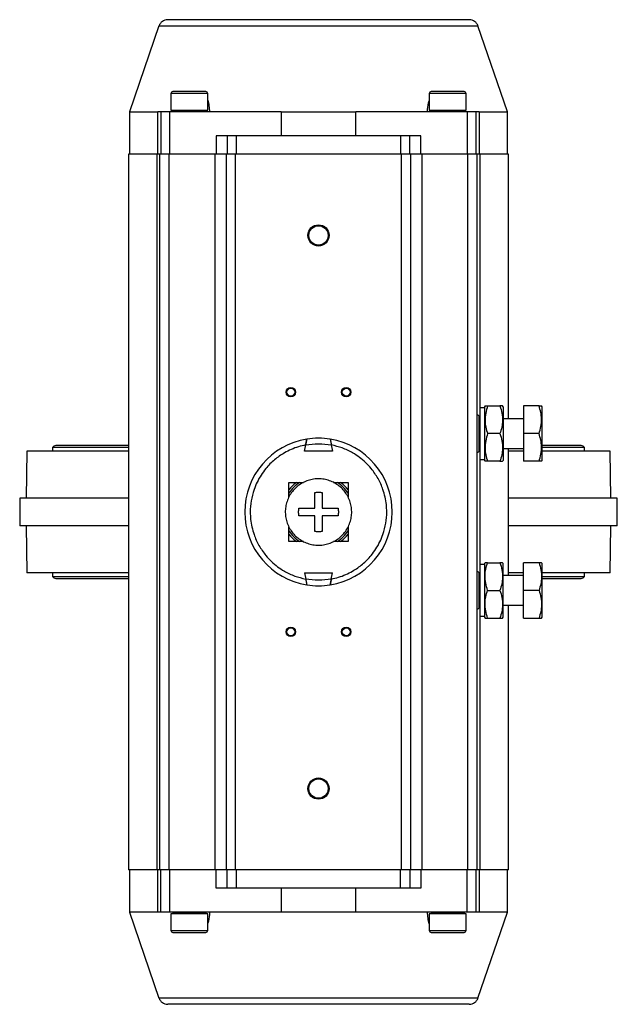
# Model space of a CAD drawing. Header units: millimetres. Extents: x 1841 to 4925, y 385 to 2485.
# Tile 2 of 28: x 2803 to 3127, y 385 to 919. Entities that reach past the tile are written whole.
import ezdxf

# ---------------------------------------------------------------- set-up
doc = ezdxf.new("R2010")
doc.units = ezdxf.units.MM

msp = doc.modelspace()

# ---------------------------------------------------------------- linework, layer by layer
at = {"color": 7, "linetype": 'Continuous', "lineweight": 25}
for p, q in [((2878.37, 915.88), (2862.32, 869.25)), ((3067.32, 869.25), (3051.26, 915.88)), ((2884.82, 879.25), (2884.82, 870.25)), ((2904.82, 870.25), (2904.82, 879.25)), ((3024.82, 879.25), (3024.82, 870.25)), ((3044.82, 870.25), (3044.82, 879.25)), ((2862.32, 869.25), (2862.32, 846.25)), ((2862.32, 869.25), (2877.81, 869.25)), ((2877.81, 846.25), (2877.81, 869.25)), ((2879.32, 869.25), (2877.81, 869.25)), ((2879.32, 869.25), (2879.32, 846.25)), ((2884.32, 869.25), (2879.32, 869.25)), ((2884.32, 846.25), (2884.32, 869.25)), ((2944.67, 869.25), (2884.32, 869.25)), ((2884.82, 870.25), (2904.82, 870.25)), ((2885.77, 870.25), (2885.76, 869.5)), ((2888.82, 869.5), (2888.82, 869.25)), ((2900.82, 869.25), (2900.82, 869.69)), ((2944.67, 869.25), (2944.67, 856.25)), ((2944.67, 869.25), (2984.97, 869.25)), ((2984.97, 856.25), (2984.97, 869.25)), ((3045.32, 869.25), (2984.97, 869.25)), ((3024.82, 870.25), (3044.82, 870.25)), ((3025.77, 870.25), (3025.76, 869.5)), ((3028.82, 869.5), (3028.82, 869.25)), ((3040.82, 869.25), (3040.82, 869.69)), ((3050.32, 869.25), (3045.32, 869.25)), ((3045.32, 869.25), (3045.32, 846.25)), ((3050.32, 846.25), (3050.32, 869.25)), ((3051.83, 869.25), (3050.32, 869.25)), ((3051.83, 869.25), (3067.32, 869.25)), ((3051.83, 869.25), (3051.83, 846.25)), ((3067.32, 846.25), (3067.32, 869.25)), ((2909.32, 856.25), (2909.32, 846.25)), ((2915.32, 856.25), (2909.32, 856.25)), ((2915.32, 856.25), (2915.32, 846.25)), ((2920.32, 856.25), (2915.32, 856.25)), ((2920.32, 846.25), (2920.32, 856.25)), ((3009.32, 856.25), (2920.32, 856.25)), ((3009.32, 856.25), (3009.32, 846.25)), ((3014.32, 856.25), (3009.32, 856.25)), ((3014.32, 846.25), (3014.32, 856.25)), ((3020.32, 856.25), (3014.32, 856.25)), ((3020.32, 846.25), (3020.32, 856.25)), ((2861.82, 846.25), (2861.82, 458.25)), ((2877.31, 846.25), (2861.82, 846.25)), ((2878.82, 846.25), (2877.31, 846.25)), ((2877.31, 458.25), (2877.31, 846.25)), ((2883.82, 846.25), (2878.82, 846.25)), ((2878.82, 458.25), (2878.82, 846.25)), ((2908.82, 846.25), (2883.82, 846.25)), ((2883.82, 458.25), (2883.82, 846.25)), ((2914.82, 846.25), (2908.82, 846.25)), ((2908.82, 458.25), (2908.82, 846.25)), ((2919.82, 846.25), (2914.82, 846.25)), ((2914.82, 846.25), (2914.82, 458.25)), ((2919.82, 458.25), (2919.82, 846.25)), ((3009.82, 846.25), (2919.82, 846.25)), ((3009.82, 458.25), (3009.82, 846.25)), ((3014.82, 846.25), (3009.82, 846.25)), ((3014.82, 458.25), (3014.82, 846.25)), ((3020.82, 846.25), (3014.82, 846.25)), ((3045.82, 846.25), (3020.82, 846.25)), ((3020.82, 846.25), (3020.82, 458.25)), ((3050.82, 846.25), (3045.82, 846.25)), ((3045.82, 458.25), (3045.82, 846.25)), ((3052.32, 846.25), (3050.82, 846.25)), ((3050.82, 458.25), (3050.82, 846.25)), ((3067.82, 846.25), (3052.32, 846.25)), ((3067.82, 702.75), (3067.82, 846.25)), ((3054.82, 708.75), (3052.32, 708.75)), ((3052.32, 708.75), (3052.32, 680.75)), ((3055.11, 709.75), (3054.82, 709.25)), ((3054.82, 709.25), (3054.82, 680.25)), ((3056.45, 709.75), (3063.19, 709.75)), ((3064.82, 709.25), (3064.53, 709.75)), ((3064.82, 709.25), (3064.82, 680.25)), ((3075.98, 709.75), (3075.98, 694.75)), ((3084.35, 709.75), (3075.98, 709.75)), ((3085.98, 709.25), (3085.69, 709.75)), ((3085.98, 680.25), (3085.98, 709.25)), ((3051.97, 685.93), (3051.97, 703.58)), ((3052.32, 702.75), (3051.97, 702.75)), ((3075.98, 702.75), (3064.82, 702.75)), ((3063.19, 694.75), (3056.45, 694.75)), ((3084.35, 694.75), (3075.98, 694.75)), ((3075.98, 694.75), (3075.98, 679.75)), ((2806.82, 685.25), (2806.37, 659.75)), ((2861.82, 685.25), (2806.82, 685.25)), ((2820.62, 687.25), (2820.62, 685.25)), ((2861.82, 687.25), (2820.62, 687.25)), ((2861.82, 688.25), (2822.37, 688.25)), ((2957.29, 685.25), (2957.88, 688.6)), ((2972.35, 685.25), (2957.29, 685.25)), ((2971.76, 688.6), (2972.35, 685.25)), ((3051.97, 686.75), (3052.32, 686.75)), ((3064.82, 686.75), (3075.98, 686.75)), ((3067.82, 617.75), (3067.82, 686.75)), ((3075.98, 685.25), (3067.82, 685.25)), ((3107.27, 688.25), (3085.98, 688.25)), ((3109.02, 687.25), (3085.98, 687.25)), ((3122.82, 685.25), (3085.98, 685.25)), ((3109.02, 685.25), (3109.02, 687.25)), ((3123.26, 659.75), (3122.82, 685.25)), ((3052.32, 680.75), (3054.82, 680.75)), ((3054.82, 680.25), (3055.11, 679.75)), ((3063.19, 679.75), (3056.45, 679.75)), ((3064.53, 679.75), (3064.82, 680.25)), ((3084.35, 679.75), (3075.98, 679.75)), ((3085.69, 679.75), (3085.98, 680.25)), ((2948.82, 668.25), (2956.65, 668.25)), ((2948.82, 660.44), (2948.82, 668.25)), ((2972.97, 668.25), (2980.82, 668.25)), ((2980.82, 668.25), (2980.82, 660.36)), ((2802.87, 659.75), (2802.87, 644.75)), ((2861.82, 659.75), (2802.87, 659.75)), ((3126.76, 659.75), (3067.82, 659.75)), ((3126.76, 644.75), (3126.76, 659.75)), ((2954.24, 654.25), (2962.82, 654.25)), ((2966.82, 654.25), (2975.4, 654.25)), ((2962.82, 650.25), (2954.24, 650.25)), ((2975.4, 650.25), (2966.82, 650.25)), ((2861.82, 644.75), (2802.87, 644.75)), ((2806.37, 644.75), (2806.82, 619.25)), ((2948.82, 636.25), (2948.82, 644.15)), ((2980.82, 644.06), (2980.82, 636.25)), ((3126.76, 644.75), (3067.82, 644.75)), ((3122.82, 619.25), (3123.26, 644.75)), ((2956.67, 636.25), (2948.82, 636.25)), ((2980.82, 636.25), (2972.98, 636.25)), ((3054.82, 623.75), (3052.32, 623.75)), ((3052.32, 623.75), (3052.32, 595.75)), ((3055.11, 624.75), (3054.82, 624.25)), ((3054.82, 624.25), (3054.82, 595.25)), ((3056.45, 624.75), (3063.19, 624.75)), ((3064.82, 624.25), (3064.53, 624.75)), ((3064.82, 595.25), (3064.82, 624.25)), ((3084.35, 624.75), (3075.98, 624.75)), ((3075.98, 609.75), (3075.98, 624.75)), ((3085.98, 624.25), (3085.69, 624.75)), ((3085.98, 595.25), (3085.98, 624.25)), ((2861.82, 619.25), (2806.82, 619.25)), ((2820.62, 619.25), (2820.62, 617.25)), ((2820.62, 617.25), (2861.82, 617.25)), ((2822.37, 616.25), (2861.82, 616.25)), ((2957.29, 619.25), (2972.35, 619.25)), ((2957.29, 619.25), (2957.88, 615.91)), ((2971.76, 615.91), (2972.35, 619.25)), ((3051.97, 600.93), (3051.97, 618.58)), ((3052.32, 617.75), (3051.97, 617.75)), ((3075.98, 617.75), (3064.82, 617.75)), ((3075.98, 619.25), (3067.82, 619.25)), ((3122.82, 619.25), (3085.98, 619.25)), ((3085.98, 617.25), (3109.02, 617.25)), ((3085.98, 616.25), (3107.27, 616.25)), ((3109.02, 617.25), (3109.02, 619.25)), ((3056.45, 609.75), (3063.19, 609.75)), ((3084.35, 609.75), (3075.98, 609.75)), ((3075.98, 594.75), (3075.98, 609.75)), ((3051.97, 601.75), (3052.32, 601.75)), ((3064.82, 601.75), (3075.98, 601.75)), ((3067.82, 458.25), (3067.82, 601.75)), ((3052.32, 595.75), (3054.82, 595.75)), ((3054.82, 595.25), (3055.11, 594.75)), ((3056.45, 594.75), (3063.19, 594.75)), ((3064.53, 594.75), (3064.82, 595.25)), ((3075.98, 594.75), (3084.35, 594.75)), ((3085.69, 594.75), (3085.98, 595.25)), ((2877.31, 458.25), (2861.82, 458.25)), ((2862.32, 458.25), (2862.32, 435.25)), ((2878.82, 458.25), (2877.31, 458.25)), ((2877.81, 435.25), (2877.81, 458.25)), ((2883.82, 458.25), (2878.82, 458.25)), ((2879.32, 435.25), (2879.32, 458.25)), ((2908.82, 458.25), (2883.82, 458.25)), ((2884.32, 435.25), (2884.32, 458.25)), ((2914.82, 458.25), (2908.82, 458.25)), ((2909.32, 448.25), (2909.32, 458.25)), ((2919.82, 458.25), (2914.82, 458.25)), ((2915.32, 448.25), (2915.32, 458.25)), ((3009.82, 458.25), (2919.82, 458.25)), ((2920.32, 448.25), (2920.32, 458.25)), ((3009.32, 448.25), (3009.32, 458.25)), ((3014.82, 458.25), (3009.82, 458.25)), ((3014.32, 458.25), (3014.32, 448.25)), ((3020.82, 458.25), (3014.82, 458.25)), ((3020.32, 458.25), (3020.32, 448.25)), ((3045.82, 458.25), (3020.82, 458.25)), ((3045.32, 435.25), (3045.32, 458.25)), ((3050.82, 458.25), (3045.82, 458.25)), ((3050.32, 435.25), (3050.32, 458.25)), ((3052.32, 458.25), (3050.82, 458.25)), ((3051.83, 458.25), (3051.83, 435.25)), ((3067.82, 458.25), (3052.32, 458.25)), ((3067.32, 435.25), (3067.32, 458.25)), ((2915.32, 448.25), (2909.32, 448.25)), ((2920.32, 448.25), (2915.32, 448.25)), ((3009.32, 448.25), (2920.32, 448.25)), ((2944.67, 448.25), (2944.67, 435.25)), ((2984.97, 435.25), (2984.97, 448.25)), ((3014.32, 448.25), (3009.32, 448.25)), ((3020.32, 448.25), (3014.32, 448.25)), ((2862.32, 435.25), (2878.37, 388.62)), ((2877.81, 435.25), (2862.32, 435.25)), ((2879.32, 435.25), (2877.81, 435.25)), ((2884.32, 435.25), (2879.32, 435.25)), ((2944.67, 435.25), (2884.32, 435.25)), ((2884.82, 434.25), (2884.82, 425.25)), ((2904.82, 434.25), (2884.82, 434.25)), ((2888.82, 435.25), (2888.82, 434.82)), ((2900.82, 435), (2900.82, 435.25)), ((2903.86, 434.25), (2903.88, 435)), ((2904.82, 425.25), (2904.82, 434.25)), ((2984.97, 435.25), (2944.67, 435.25)), ((3045.32, 435.25), (2984.97, 435.25)), ((3024.82, 434.25), (3024.82, 425.25)), ((3044.82, 434.25), (3024.82, 434.25)), ((3028.82, 435.25), (3028.82, 434.82)), ((3040.82, 435), (3040.82, 435.25)), ((3043.86, 434.25), (3043.88, 435)), ((3044.82, 425.25), (3044.82, 434.25)), ((3050.32, 435.25), (3045.32, 435.25)), ((3051.83, 435.25), (3050.32, 435.25)), ((3051.26, 388.62), (3067.32, 435.25)), ((3067.32, 435.25), (3051.83, 435.25))]:
    msp.add_line(p, q, dxfattribs=at)
at = {"color": 8, "linetype": 'Continuous', "lineweight": 25}
for p, q in [((2878.37, 915.88), (2964.36, 915.88)), ((2964.36, 915.88), (3051.26, 915.88)), ((2904.82, 879.25), (2884.82, 879.25)), ((3044.82, 879.25), (3024.82, 879.25)), ((3052.32, 846.25), (3052.32, 708.75)), ((3052.32, 680.75), (3052.32, 623.75)), ((3052.32, 595.75), (3052.32, 458.25)), ((2884.82, 425.25), (2904.82, 425.25)), ((3024.82, 425.25), (3044.82, 425.25)), ((3051.26, 388.62), (2878.37, 388.62))]:
    msp.add_line(p, q, dxfattribs=at)
at = {"color": 7, "linetype": 'Continuous', "lineweight": 25}
for centre, radius in [((2964.82, 802.25), 5.75), ((2964.82, 802.25), 5.25), ((2949.82, 717.25), 2.6), ((2949.82, 717.25), 2.1), ((2979.82, 717.25), 2.6), ((2979.82, 717.25), 2.1), ((2949.82, 587.25), 2.6), ((2949.82, 587.25), 2.1), ((2979.82, 587.25), 2.6), ((2979.82, 587.25), 2.1), ((2964.82, 502.25), 5.75), ((2964.82, 502.25), 5.25)]:
    msp.add_circle(centre, radius, dxfattribs=at)
for centre, radius, start, end in [((2883.1, 914.25), 5, 90, 161), ((3046.54, 914.25), 5, 19, 90), ((2885.82, 879.25), 1, 90, 180), ((2903.82, 879.25), 1, 0, 90), ((3025.82, 879.25), 1, 90, 180), ((3043.82, 879.25), 1, 0, 90), ((3050.64, 703.58), 1.32, 0, 82.4105), ((2964.82, 652.25), 40, 99.11, 260.89), ((2964.82, 652.25), 40, 80.89, 99.11), ((2964.82, 652.25), 40, 279.11, 80.89), ((2822.37, 686.22), 2.03, 90, 149.4898), ((3050.64, 685.93), 1.32, 277.5895, 0), ((3107.27, 686.22), 2.03, 30.5102, 90), ((2964.82, 652.25), 19, 122.6369, 147.3631), ((2964.82, 652.25), 20, 126.8699, 143.1301), ((2964.82, 652.25), 19, 32.6369, 57.3631), ((2964.82, 652.25), 20, 36.8699, 53.1301), ((2964.82, 652.25), 19, 212.6369, 237.3631), ((2964.82, 652.25), 19, 302.6369, 327.3631), ((2964.82, 652.25), 20, 216.8699, 233.1301), ((2964.82, 652.25), 20, 306.8699, 323.1301), ((3050.64, 618.58), 1.32, 0, 82.4105), ((2822.37, 618.28), 2.03, 210.5102, 270), ((3107.27, 618.28), 2.03, 270, 329.4898), ((2964.82, 652.25), 40, 260.89, 279.11), ((3050.64, 600.93), 1.32, 277.5895, 0), ((2885.82, 425.25), 1, 180, 270), ((2903.82, 425.25), 1, 270, 0), ((3025.82, 425.25), 1, 180, 270), ((3043.82, 425.25), 1, 270, 0), ((2883.1, 390.25), 5, 199, 270), ((3046.54, 390.25), 5, 270, 341)]:
    msp.add_arc(centre, radius, start, end, dxfattribs=at)
for centre, major_axis, start_param, end_param in [((2892.84, 776.41), (-17.83, -868.1), 1.678737, 1.679327), ((2894.83, 872.91), (-17.83, -868.1), 1.566797, 1.567948), ((3032.84, 776.41), (-17.83, -868.1), 1.678737, 1.679327), ((3034.83, 872.91), (-17.83, -868.1), 1.566797, 1.567948), ((2894.81, 431.59), (17.83, 868.1), 1.566797, 1.567948), ((2896.8, 528.1), (17.83, 868.1), 1.678737, 1.679327), ((3034.81, 431.59), (17.83, 868.1), 1.566797, 1.567948), ((3036.8, 528.1), (17.83, 868.1), 1.678737, 1.679327)]:
    msp.add_ellipse(centre, major_axis=major_axis, ratio=0.01036, start_param=start_param, end_param=end_param, dxfattribs=at)
for points, knots in [([(2964.82, 919.25), (2962.33, 919.25), (2957.34, 919.25), (2949.81, 919.25), (2942.24, 919.25), (2934.64, 919.25), (2927.18, 919.25), (2920, 919.25), (2913.21, 919.25), (2906.93, 919.25), (2901.27, 919.25), (2896.32, 919.25), (2892.13, 919.25), (2888.74, 919.25), (2886.15, 919.25), (2884.38, 919.25), (2883.3, 919.25), (2883.17, 919.25), (2883.1, 919.25)], [0, 0, 0, 0, 0.05825, 0.116497, 0.177469, 0.239988, 0.303803, 0.368625, 0.434137, 0.5, 0.565862, 0.631375, 0.696197, 0.760012, 0.822531, 0.883503, 0.941749, 1, 1, 1, 1]), ([(3046.54, 919.25), (3046.47, 919.25), (3046.34, 919.25), (3045.26, 919.25), (3043.49, 919.25), (3040.9, 919.25), (3037.51, 919.25), (3033.32, 919.25), (3028.36, 919.25), (3022.71, 919.25), (3016.43, 919.25), (3009.64, 919.25), (3002.45, 919.25), (2995, 919.25), (2987.4, 919.25), (2979.83, 919.25), (2972.3, 919.25), (2967.31, 919.25), (2964.82, 919.25)], [0, 0, 0, 0, 0.058246, 0.116497, 0.177469, 0.239988, 0.303803, 0.368625, 0.434138, 0.5, 0.565862, 0.631375, 0.696197, 0.760012, 0.822531, 0.883503, 0.941748, 1, 1, 1, 1]), ([(2903.82, 880.25), (2903.7, 880.25), (2903.51, 880.25), (2902.39, 880.25), (2901.23, 880.25), (2899.79, 880.25), (2897.69, 880.25), (2894.82, 880.25), (2891.95, 880.25), (2889.85, 880.25), (2888.41, 880.25), (2887.25, 880.25), (2886.12, 880.25), (2885.94, 880.25), (2885.82, 880.25)], [0, 0, 0, 0, 0.1197284, 0.1841803, 0.25, 0.3158197, 0.3802716, 0.5, 0.6197284, 0.6841803, 0.75, 0.8158197, 0.8802716, 1, 1, 1, 1]), ([(3043.82, 880.25), (3043.7, 880.25), (3043.51, 880.25), (3042.39, 880.25), (3041.23, 880.25), (3039.79, 880.25), (3037.69, 880.25), (3034.82, 880.25), (3031.95, 880.25), (3029.85, 880.25), (3028.41, 880.25), (3027.25, 880.25), (3026.12, 880.25), (3025.94, 880.25), (3025.82, 880.25)], [0, 0, 0, 0, 0.119728, 0.18418, 0.25, 0.31582, 0.380272, 0.5, 0.619728, 0.68418, 0.75, 0.81582, 0.880272, 1, 1, 1, 1]), ([(2904.82, 875.54), (2904.82, 875.54), (2905.22, 874.64), (2905.48, 872.47), (2905.66, 870.33), (2905.75, 869.25)], [0, 0, 0, 0, 0.001156, 0.499932, 1, 1, 1, 1]), ([(3023.89, 869.25), (3023.97, 870.95), (3024.07, 873.05), (3024.7, 874.87), (3024.82, 875.22)], [0, 0, 0, 0, 0.803664, 1, 1, 1, 1]), ([(2903.71, 869.74), (2903.5, 869.73), (2903.08, 869.72), (2901.25, 869.69), (2898.76, 869.66), (2895.8, 869.64), (2892.72, 869.61), (2889.88, 869.58), (2887.58, 869.56), (2886.1, 869.53), (2885.58, 869.5), (2886.13, 869.48), (2887.28, 869.45), (2888.44, 869.44), (2888.82, 869.44)], [0, 0, 0, 0, 0.086979, 0.174141, 0.261332, 0.34854, 0.435748, 0.522937, 0.610097, 0.697227, 0.784335, 0.871438, 0.958548, 1, 1, 1, 1]), ([(3043.71, 869.74), (3043.5, 869.73), (3043.08, 869.72), (3041.25, 869.69), (3038.76, 869.66), (3035.8, 869.64), (3032.72, 869.61), (3029.88, 869.58), (3027.58, 869.56), (3026.1, 869.53), (3025.58, 869.5), (3026.13, 869.48), (3027.28, 869.45), (3028.44, 869.44), (3028.82, 869.44)], [0, 0, 0, 0, 0.086979, 0.174141, 0.261332, 0.34854, 0.435748, 0.522937, 0.610097, 0.697227, 0.784335, 0.871438, 0.958548, 1, 1, 1, 1]), ([(3056.45, 709.75), (3056.06, 708.45), (3055.28, 705.82), (3054.99, 701.92), (3055.41, 698.19), (3056.1, 695.91), (3056.45, 694.75)], [0, 0, 0, 0, 0.2646136, 0.5349658, 0.7653524, 1, 1, 1, 1]), ([(3055.11, 709.75), (3055.18, 709.75), (3055.31, 709.75), (3056.07, 709.75), (3056.45, 709.75)], [0, 0, 0, 0, 0.494511, 1, 1, 1, 1]), ([(3063.19, 709.75), (3063.58, 708.45), (3064.36, 705.82), (3064.65, 701.92), (3064.23, 698.19), (3063.54, 695.91), (3063.19, 694.75)], [0, 0, 0, 0, 0.264614, 0.534966, 0.765352, 1, 1, 1, 1]), ([(3064.53, 709.75), (3064.46, 709.75), (3064.33, 709.75), (3063.57, 709.75), (3063.19, 709.75)], [0, 0, 0, 0, 0.494511, 1, 1, 1, 1]), ([(3084.35, 694.75), (3084.74, 696.05), (3085.52, 698.69), (3085.81, 702.59), (3085.39, 706.31), (3084.7, 708.6), (3084.35, 709.75)], [0, 0, 0, 0, 0.264614, 0.534966, 0.765352, 1, 1, 1, 1]), ([(3084.35, 709.75), (3084.73, 709.75), (3085.48, 709.75), (3085.62, 709.75), (3085.69, 709.75)], [0, 0, 0, 0, 0.495458, 1, 1, 1, 1]), ([(3056.45, 694.75), (3056.06, 693.45), (3055.28, 690.82), (3054.99, 686.92), (3055.41, 683.19), (3056.1, 680.91), (3056.45, 679.75)], [0, 0, 0, 0, 0.264614, 0.534966, 0.765352, 1, 1, 1, 1]), ([(3063.19, 694.75), (3063.58, 693.45), (3064.36, 690.82), (3064.65, 686.92), (3064.23, 683.19), (3063.54, 680.91), (3063.19, 679.75)], [0, 0, 0, 0, 0.264614, 0.534966, 0.765352, 1, 1, 1, 1]), ([(3084.35, 679.75), (3084.74, 681.05), (3085.52, 683.69), (3085.81, 687.59), (3085.39, 691.31), (3084.7, 693.6), (3084.35, 694.75)], [0, 0, 0, 0, 0.264614, 0.534966, 0.765352, 1, 1, 1, 1]), ([(2957.88, 688.6), (2957.94, 688.97), (2958.08, 689.72), (2958.26, 690.7), (2958.4, 691.41), (2958.47, 691.71), (2958.48, 691.74), (2958.49, 691.75)], [0, 0, 0, 0, 0.233483, 0.467245, 0.692617, 0.904494, 1, 1, 1, 1]), ([(2958.49, 691.75), (2958.47, 691.71), (2958.45, 691.65), (2958.35, 691.15), (2958.21, 690.41), (2958.04, 689.52), (2957.93, 688.88), (2957.88, 688.6)], [0, 0, 0, 0, 0.199697, 0.399206, 0.603851, 0.819702, 1, 1, 1, 1]), ([(2971.15, 691.75), (2971.16, 691.71), (2971.19, 691.65), (2971.29, 691.15), (2971.43, 690.41), (2971.6, 689.52), (2971.71, 688.88), (2971.76, 688.6)], [0, 0, 0, 0, 0.199697, 0.399206, 0.603851, 0.819702, 1, 1, 1, 1]), ([(2971.15, 691.75), (2971.16, 691.71), (2971.19, 691.65), (2971.29, 691.15), (2971.43, 690.41), (2971.6, 689.52), (2971.71, 688.88), (2971.76, 688.6)], [0, 0, 0, 0, 0.199697, 0.399206, 0.603851, 0.819702, 1, 1, 1, 1]), ([(2957.88, 688.6), (2956.56, 688.3), (2953.91, 687.71), (2950.03, 686.25), (2945.59, 684.02), (2940.82, 680.67), (2936.67, 676.49), (2933.63, 672.32), (2931.47, 668.48), (2929.54, 663.83), (2928.16, 658.4), (2927.71, 652.92), (2927.97, 648.18), (2928.65, 644.1), (2930.01, 639.33), (2932.4, 634.01), (2935.74, 629.15), (2939.26, 625.38), (2942.62, 622.54), (2946.83, 619.78), (2951.89, 617.35), (2955.91, 616.38), (2957.88, 615.91)], [0, 0, 0, 0, 0.0394822, 0.0799008, 0.121202, 0.1850838, 0.249992, 0.2932813, 0.3362685, 0.3788771, 0.4408003, 0.5, 0.539479, 0.5799008, 0.621202, 0.6850839, 0.749992, 0.7932813, 0.8362685, 0.8788772, 0.9408003, 1, 1, 1, 1]), ([(2971.76, 615.91), (2973.08, 616.2), (2975.73, 616.8), (2979.61, 618.26), (2984.05, 620.48), (2988.82, 623.83), (2992.96, 628.02), (2996.01, 632.19), (2998.17, 636.02), (3000.1, 640.67), (3001.48, 646.1), (3001.93, 651.58), (3001.67, 656.32), (3000.99, 660.4), (2999.63, 665.18), (2997.24, 670.49), (2993.9, 675.35), (2990.38, 679.12), (2987.02, 681.96), (2982.81, 684.72), (2977.75, 687.16), (2973.73, 688.12), (2971.76, 688.6)], [0, 0, 0, 0, 0.0394822, 0.0799008, 0.121202, 0.1850838, 0.249992, 0.2932813, 0.3362685, 0.3788771, 0.4408003, 0.5, 0.539479, 0.5799008, 0.621202, 0.6850839, 0.749992, 0.7932813, 0.8362685, 0.8788772, 0.9408003, 1, 1, 1, 1]), ([(3056.45, 679.75), (3056.07, 679.75), (3055.32, 679.75), (3055.18, 679.75), (3055.11, 679.75)], [0, 0, 0, 0, 0.495458, 1, 1, 1, 1]), ([(3063.19, 679.75), (3063.57, 679.75), (3064.32, 679.75), (3064.46, 679.75), (3064.53, 679.75)], [0, 0, 0, 0, 0.495458, 1, 1, 1, 1]), ([(3085.69, 679.75), (3085.63, 679.75), (3085.49, 679.75), (3084.74, 679.75), (3084.35, 679.75)], [0, 0, 0, 0, 0.494511, 1, 1, 1, 1]), ([(2964.82, 670.25), (2965.83, 670.2), (2967.85, 670.1), (2970.81, 669.31), (2973.58, 668.07), (2976.12, 666.38), (2978.33, 664.28), (2980.16, 661.84), (2981.54, 659.13), (2982.47, 656.22), (2982.88, 653.2), (2982.78, 650.16), (2982.17, 647.17), (2981.08, 644.33), (2979.51, 641.72), (2977.54, 639.39), (2975.2, 637.45), (2972.57, 635.91), (2969.71, 634.84), (2967.09, 634.34), (2964.44, 634.2), (2961.78, 634.43), (2958.83, 635.18), (2956.05, 636.44), (2953.52, 638.13), (2951.31, 640.23), (2949.48, 642.66), (2948.1, 645.38), (2947.17, 648.28), (2946.76, 651.3), (2946.85, 654.35), (2947.47, 657.33), (2948.56, 660.18), (2950.12, 662.79), (2952.1, 665.11), (2954.44, 667.06), (2957.07, 668.6), (2959.93, 669.66), (2962.54, 670.18), (2964.19, 670.23), (2964.82, 670.25)], [0, 0, 0, 0, 0.0268463, 0.0536926, 0.0805388, 0.1073851, 0.1342314, 0.1610777, 0.1879239, 0.2147702, 0.2416165, 0.2684628, 0.2953091, 0.3221553, 0.3490016, 0.3758479, 0.4026942, 0.4295405, 0.4563867, 0.483233, 0.5, 0.5268463, 0.5536926, 0.5805388, 0.6073851, 0.6342314, 0.6610777, 0.6879239, 0.7147702, 0.7416165, 0.7684628, 0.7953091, 0.8221553, 0.8490016, 0.8758479, 0.9026942, 0.9295405, 0.9563867, 0.983233, 1, 1, 1, 1]), ([(2962.82, 654.25), (2962.82, 655.7), (2962.82, 658.63), (2962.82, 661.42), (2962.82, 662.84)], [0, 0, 0, 0, 0.49456, 1, 1, 1, 1]), ([(2966.82, 662.84), (2966.82, 661.45), (2966.82, 658.66), (2966.82, 655.73), (2966.82, 654.25)], [0, 0, 0, 0, 0.49456, 1, 1, 1, 1]), ([(2954.24, 650.25), (2954.14, 650.91), (2953.96, 652.24), (2954.14, 653.57), (2954.24, 654.25)], [0, 0, 0, 0, 0.491229, 1, 1, 1, 1]), ([(2975.4, 654.25), (2975.49, 653.6), (2975.68, 652.26), (2975.5, 650.93), (2975.4, 650.25)], [0, 0, 0, 0, 0.491229, 1, 1, 1, 1]), ([(2962.82, 641.67), (2962.82, 643.05), (2962.82, 645.84), (2962.82, 648.77), (2962.82, 650.25)], [0, 0, 0, 0, 0.49456, 1, 1, 1, 1]), ([(2966.82, 650.25), (2966.82, 648.8), (2966.82, 645.87), (2966.82, 643.08), (2966.82, 641.67)], [0, 0, 0, 0, 0.49456, 1, 1, 1, 1]), ([(3056.45, 609.75), (3056.06, 611.05), (3055.28, 613.69), (3054.99, 617.59), (3055.41, 621.31), (3056.1, 623.6), (3056.45, 624.75)], [0, 0, 0, 0, 0.264614, 0.534966, 0.765352, 1, 1, 1, 1]), ([(3056.45, 624.75), (3056.07, 624.75), (3055.32, 624.75), (3055.18, 624.75), (3055.11, 624.75)], [0, 0, 0, 0, 0.495458, 1, 1, 1, 1]), ([(3063.19, 624.75), (3063.58, 623.45), (3064.36, 620.82), (3064.65, 616.92), (3064.23, 613.19), (3063.54, 610.91), (3063.19, 609.75)], [0, 0, 0, 0, 0.264614, 0.534966, 0.765352, 1, 1, 1, 1]), ([(3064.53, 624.75), (3064.46, 624.75), (3064.33, 624.75), (3063.57, 624.75), (3063.19, 624.75)], [0, 0, 0, 0, 0.494511, 1, 1, 1, 1]), ([(3084.35, 624.75), (3084.74, 623.45), (3085.52, 620.82), (3085.81, 616.92), (3085.39, 613.19), (3084.7, 610.91), (3084.35, 609.75)], [0, 0, 0, 0, 0.264614, 0.534966, 0.765352, 1, 1, 1, 1]), ([(3085.69, 624.75), (3085.63, 624.75), (3085.49, 624.75), (3084.74, 624.75), (3084.35, 624.75)], [0, 0, 0, 0, 0.494511, 1, 1, 1, 1]), ([(2957.88, 615.91), (2957.94, 615.54), (2958.08, 614.79), (2958.26, 613.8), (2958.4, 613.1), (2958.47, 612.79), (2958.48, 612.77), (2958.49, 612.76)], [0, 0, 0, 0, 0.233483, 0.467245, 0.692617, 0.904494, 1, 1, 1, 1]), ([(2957.88, 615.91), (2957.94, 615.54), (2958.08, 614.79), (2958.26, 613.8), (2958.4, 613.1), (2958.47, 612.79), (2958.48, 612.77), (2958.49, 612.76)], [0, 0, 0, 0, 0.233483, 0.467245, 0.692617, 0.904494, 1, 1, 1, 1]), ([(2971.15, 612.76), (2971.16, 612.79), (2971.19, 612.86), (2971.29, 613.36), (2971.43, 614.1), (2971.6, 614.99), (2971.71, 615.62), (2971.76, 615.91)], [0, 0, 0, 0, 0.199697, 0.399206, 0.603851, 0.819702, 1, 1, 1, 1]), ([(2971.76, 615.91), (2971.7, 615.54), (2971.56, 614.79), (2971.38, 613.8), (2971.24, 613.1), (2971.17, 612.79), (2971.16, 612.77), (2971.15, 612.76)], [0, 0, 0, 0, 0.233483, 0.467245, 0.692617, 0.904494, 1, 1, 1, 1]), ([(3056.45, 594.75), (3056.06, 596.05), (3055.28, 598.69), (3054.99, 602.59), (3055.41, 606.31), (3056.1, 608.6), (3056.45, 609.75)], [0, 0, 0, 0, 0.264614, 0.534966, 0.765352, 1, 1, 1, 1]), ([(3063.19, 609.75), (3063.58, 608.45), (3064.36, 605.82), (3064.65, 601.92), (3064.23, 598.19), (3063.54, 595.91), (3063.19, 594.75)], [0, 0, 0, 0, 0.264614, 0.534966, 0.765352, 1, 1, 1, 1]), ([(3084.35, 609.75), (3084.74, 608.45), (3085.52, 605.82), (3085.81, 601.92), (3085.39, 598.19), (3084.7, 595.91), (3084.35, 594.75)], [0, 0, 0, 0, 0.264614, 0.534966, 0.765352, 1, 1, 1, 1]), ([(3055.11, 594.75), (3055.18, 594.75), (3055.31, 594.75), (3056.07, 594.75), (3056.45, 594.75)], [0, 0, 0, 0, 0.494511, 1, 1, 1, 1]), ([(3063.19, 594.75), (3063.57, 594.75), (3064.32, 594.75), (3064.46, 594.75), (3064.53, 594.75)], [0, 0, 0, 0, 0.495458, 1, 1, 1, 1]), ([(3084.35, 594.75), (3084.73, 594.75), (3085.48, 594.75), (3085.62, 594.75), (3085.69, 594.75)], [0, 0, 0, 0, 0.495458, 1, 1, 1, 1]), ([(2885.93, 434.76), (2886.14, 434.77), (2886.56, 434.79), (2888.39, 434.82), (2890.88, 434.84), (2893.84, 434.87), (2896.91, 434.9), (2899.76, 434.92), (2902.06, 434.95), (2903.54, 434.98), (2904.06, 435), (2903.5, 435.03), (2902.36, 435.05), (2901.19, 435.06), (2900.82, 435.07)], [0, 0, 0, 0, 0.086979, 0.174141, 0.261332, 0.34854, 0.435748, 0.522937, 0.610097, 0.697227, 0.784335, 0.871438, 0.958548, 1, 1, 1, 1]), ([(2905.75, 435.25), (2905.67, 433.56), (2905.57, 431.45), (2904.94, 429.64), (2904.82, 429.28)], [0, 0, 0, 0, 0.803664, 1, 1, 1, 1]), ([(3024.82, 428.97), (3024.82, 428.97), (3024.42, 429.86), (3024.16, 432.04), (3023.98, 434.18), (3023.89, 435.25)], [0, 0, 0, 0, 0.0011556, 0.4999323, 1, 1, 1, 1]), ([(3025.93, 434.76), (3026.14, 434.77), (3026.56, 434.79), (3028.39, 434.82), (3030.88, 434.84), (3033.84, 434.87), (3036.91, 434.9), (3039.76, 434.92), (3042.06, 434.95), (3043.54, 434.98), (3044.06, 435), (3043.5, 435.03), (3042.36, 435.05), (3041.19, 435.06), (3040.82, 435.07)], [0, 0, 0, 0, 0.086979, 0.174141, 0.261332, 0.34854, 0.435748, 0.522937, 0.610097, 0.697227, 0.784335, 0.871438, 0.958548, 1, 1, 1, 1]), ([(2885.82, 424.25), (2885.94, 424.25), (2886.12, 424.25), (2887.25, 424.25), (2888.41, 424.25), (2889.85, 424.25), (2891.95, 424.25), (2894.82, 424.25), (2897.69, 424.25), (2899.79, 424.25), (2901.23, 424.25), (2902.39, 424.25), (2903.51, 424.25), (2903.7, 424.25), (2903.82, 424.25)], [0, 0, 0, 0, 0.119728, 0.18418, 0.25, 0.31582, 0.380272, 0.5, 0.619728, 0.68418, 0.75, 0.81582, 0.880272, 1, 1, 1, 1]), ([(3025.82, 424.25), (3025.94, 424.25), (3026.12, 424.25), (3027.25, 424.25), (3028.41, 424.25), (3029.85, 424.25), (3031.95, 424.25), (3034.82, 424.25), (3037.69, 424.25), (3039.79, 424.25), (3041.23, 424.25), (3042.39, 424.25), (3043.51, 424.25), (3043.7, 424.25), (3043.82, 424.25)], [0, 0, 0, 0, 0.1197284, 0.1841803, 0.25, 0.3158197, 0.3802716, 0.5, 0.6197284, 0.6841803, 0.75, 0.8158197, 0.8802716, 1, 1, 1, 1]), ([(2964.82, 385.25), (2962.33, 385.25), (2957.34, 385.25), (2949.81, 385.25), (2942.24, 385.25), (2934.64, 385.25), (2927.18, 385.25), (2920, 385.25), (2913.21, 385.25), (2906.93, 385.25), (2901.27, 385.25), (2896.32, 385.25), (2892.13, 385.25), (2888.74, 385.25), (2886.15, 385.25), (2884.38, 385.25), (2883.3, 385.25), (2883.17, 385.25), (2883.1, 385.25)], [0, 0, 0, 0, 0.05825, 0.116497, 0.177469, 0.239988, 0.303803, 0.368625, 0.434137, 0.5, 0.565862, 0.631375, 0.696197, 0.760012, 0.822531, 0.883503, 0.941749, 1, 1, 1, 1]), ([(3046.54, 385.25), (3046.47, 385.25), (3046.34, 385.25), (3045.26, 385.25), (3043.49, 385.25), (3040.9, 385.25), (3037.51, 385.25), (3033.32, 385.25), (3028.36, 385.25), (3022.71, 385.25), (3016.43, 385.25), (3009.64, 385.25), (3002.45, 385.25), (2995, 385.25), (2987.4, 385.25), (2979.83, 385.25), (2972.3, 385.25), (2967.31, 385.25), (2964.82, 385.25)], [0, 0, 0, 0, 0.058246, 0.116497, 0.177469, 0.239988, 0.303803, 0.368625, 0.434138, 0.5, 0.565862, 0.631375, 0.696197, 0.760012, 0.822531, 0.883503, 0.941748, 1, 1, 1, 1])]:
    msp.add_open_spline(points, degree=3, knots=knots, dxfattribs=at)
for points in [[(2957.88, 688.6), (2960.19, 688.92), (2964.82, 689.58), (2969.45, 688.92), (2971.76, 688.6)], [(2962.82, 662.84), (2963.49, 662.93), (2964.82, 663.12), (2966.15, 662.93), (2966.82, 662.84)], [(2966.82, 641.67), (2966.15, 641.58), (2964.82, 641.39), (2963.49, 641.58), (2962.82, 641.67)], [(2971.76, 615.91), (2969.45, 615.58), (2964.82, 614.92), (2960.19, 615.58), (2957.88, 615.91)]]:
    msp.add_open_spline(points, degree=3, dxfattribs=at)

doc.saveas('drawing.dxf')
